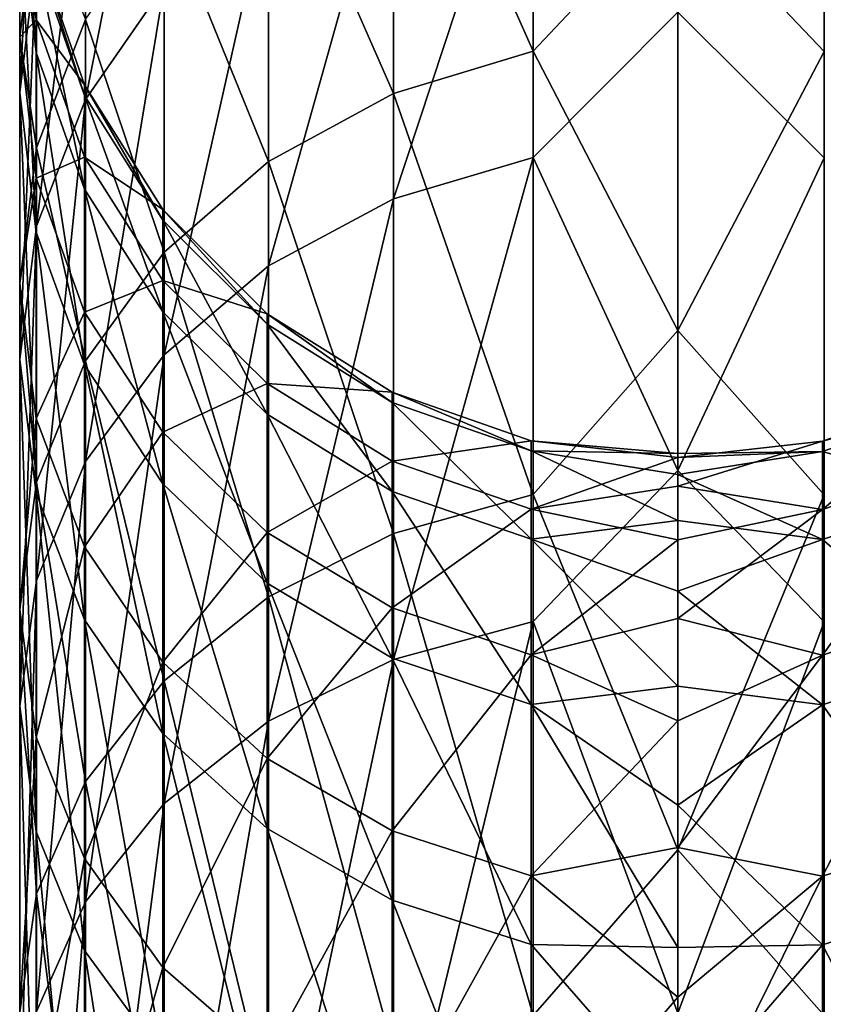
# Model space of a CAD drawing. Header units: millimetres. Extents: x -44 to 78, y -375 to 458.
# Tile 74 of 76: x -10 to 2, y 429 to 444. Entities that reach past the tile are written whole.
import ezdxf

# ---------------------------------------------------------------- set-up
doc = ezdxf.new("R2010")
doc.units = ezdxf.units.MM
doc.header["$LTSCALE"] = 198.929398
doc.layers.add('7', color=7, linetype='CONTINUOUS')
doc.layers.add('8', color=7, linetype='CONTINUOUS')

msp = doc.modelspace()

# ---------------------------------------------------------------- linework, layer by layer
at = {"layer": '7', "color": 7, "linetype": 'CONTINUOUS', "true_color": 0x00000b}
for points in [[(2.225, 449.198, 55.327), (2.225, 443.734, 44.152), (0, 446.075, 47.986), (2.225, 449.198, 55.327)], [(2.225, 442.119, 151.012), (2.225, 447.919, 140.007), (0, 444.335, 147.687), (2.225, 442.119, 151.012)], [(0, 446.075, 47.986), (2.225, 443.734, 44.152), (0, 439.494, 36.814), (0, 446.075, 47.986)], [(0, 437.368, 158.623), (2.225, 442.119, 151.012), (0, 444.335, 147.687), (0, 437.368, 158.623)], [(2.225, 443.734, 44.152), (2.225, 436.997, 33.695), (0, 439.494, 36.814), (2.225, 443.734, 44.152)], [(2.225, 435.07, 161.261), (2.225, 442.119, 151.012), (0, 437.368, 158.623), (2.225, 435.07, 161.261)], [(0, 439.494, 36.814), (2.225, 436.997, 33.695), (0, 431.6, 26.527), (0, 439.494, 36.814)], [(2.199, 437.812, 92.429), (2.199, 436.775, 82.333), (4.317, 438.547, 92.397), (2.199, 437.812, 92.429)], [(4.317, 438.392, 102.632), (2.199, 437.812, 92.429), (4.317, 438.547, 92.397), (4.317, 438.392, 102.632)], [(4.317, 438.547, 92.397), (2.199, 436.775, 82.333), (4.317, 437.501, 82.215), (4.317, 438.547, 92.397)], [(2.199, 437.659, 102.577), (2.199, 437.812, 92.429), (4.317, 438.392, 102.632), (2.199, 437.659, 102.577)], [(4.317, 437.039, 112.777), (2.199, 437.659, 102.577), (4.317, 438.392, 102.632), (4.317, 437.039, 112.777)], [(0, 437.568, 92.44), (0, 437.129, 86.734), (2.199, 437.812, 92.429), (0, 437.568, 92.44)], [(2.199, 437.812, 92.429), (0, 437.129, 86.734), (2.199, 436.775, 82.333), (2.199, 437.812, 92.429)], [(2.199, 437.659, 102.577), (0, 437.568, 92.44), (2.199, 437.812, 92.429), (2.199, 437.659, 102.577)], [(0, 437.628, 98.162), (0, 437.568, 92.44), (2.199, 437.659, 102.577), (0, 437.628, 98.162)], [(0, 437.308, 103.876), (0, 437.628, 98.162), (2.199, 437.659, 102.577), (0, 437.308, 103.876)], [(2.199, 436.318, 112.637), (0, 437.308, 103.876), (2.199, 437.659, 102.577), (2.199, 436.318, 112.637)], [(2.199, 436.318, 112.637), (2.199, 437.659, 102.577), (4.317, 437.039, 112.777), (2.199, 436.318, 112.637)], [(2.199, 436.775, 82.333), (2.199, 434.562, 72.428), (4.317, 437.501, 82.215), (2.199, 436.775, 82.333)], [(4.317, 437.501, 82.215), (2.199, 434.562, 72.428), (4.317, 435.269, 72.226), (4.317, 437.501, 82.215)], [(0, 429.12, 168.628), (2.225, 435.07, 161.261), (0, 437.368, 158.623), (0, 429.12, 168.628)], [(0, 436.609, 109.555), (0, 437.308, 103.876), (2.199, 436.318, 112.637), (0, 436.609, 109.555)], [(0, 437.129, 86.734), (0, 436.312, 81.071), (2.199, 436.775, 82.333), (0, 437.129, 86.734)], [(2.225, 436.997, 33.695), (2.225, 429.082, 24.099), (0, 431.6, 26.527), (2.225, 436.997, 33.695)], [(4.317, 434.506, 122.694), (2.199, 436.318, 112.637), (4.317, 437.039, 112.777), (4.317, 434.506, 122.694)], [(0, 436.312, 81.071), (0, 435.121, 75.473), (2.199, 436.775, 82.333), (0, 436.312, 81.071)], [(2.199, 436.775, 82.333), (0, 435.121, 75.473), (2.199, 434.562, 72.428), (2.199, 436.775, 82.333)], [(0, 435.535, 115.176), (0, 436.609, 109.555), (2.199, 436.318, 112.637), (0, 435.535, 115.176)], [(2.199, 433.806, 122.471), (0, 435.535, 115.176), (2.199, 436.318, 112.637), (2.199, 433.806, 122.471)], [(2.199, 433.806, 122.471), (2.199, 436.318, 112.637), (4.317, 434.506, 122.694), (2.199, 433.806, 122.471)], [(0, 434.091, 120.713), (0, 435.535, 115.176), (2.199, 433.806, 122.471), (0, 434.091, 120.713)], [(2.199, 434.562, 72.428), (2.199, 431.203, 62.851), (4.317, 435.269, 72.226), (2.199, 434.562, 72.428)], [(4.317, 435.269, 72.226), (2.199, 431.203, 62.851), (4.317, 431.881, 62.568), (4.317, 435.269, 72.226)], [(0, 435.121, 75.473), (0, 433.561, 69.967), (2.199, 434.562, 72.428), (0, 435.121, 75.473)], [(2.225, 426.869, 170.613), (2.225, 435.07, 161.261), (0, 429.12, 168.628), (2.225, 426.869, 170.613)], [(0, 433.561, 69.967), (0, 431.64, 64.577), (2.199, 434.562, 72.428), (0, 433.561, 69.967)], [(2.199, 434.562, 72.428), (0, 431.64, 64.577), (2.199, 431.203, 62.851), (2.199, 434.562, 72.428)], [(4.317, 430.829, 132.246), (2.199, 433.806, 122.471), (4.317, 434.506, 122.694), (4.317, 430.829, 132.246)], [(0, 432.282, 126.143), (0, 434.091, 120.713), (2.199, 433.806, 122.471), (0, 432.282, 126.143)], [(2.199, 430.159, 131.942), (0, 432.282, 126.143), (2.199, 433.806, 122.471), (2.199, 430.159, 131.942)], [(2.199, 430.159, 131.942), (2.199, 433.806, 122.471), (4.317, 430.829, 132.246), (2.199, 430.159, 131.942)], [(0, 430.118, 131.44), (0, 432.282, 126.143), (2.199, 430.159, 131.942), (0, 430.118, 131.44)], [(2.199, 431.203, 62.851), (2.199, 426.745, 53.734), (4.317, 431.881, 62.568), (2.199, 431.203, 62.851)], [(4.317, 431.881, 62.568), (2.199, 426.745, 53.734), (4.317, 427.385, 53.373), (4.317, 431.881, 62.568)], [(0, 431.64, 64.577), (0, 429.365, 59.326), (2.199, 431.203, 62.851), (0, 431.64, 64.577)], [(0, 431.6, 26.527), (2.225, 429.082, 24.099), (0, 422.512, 17.278), (0, 431.6, 26.527)], [(0, 429.365, 59.326), (0, 426.747, 54.238), (2.199, 431.203, 62.851), (0, 429.365, 59.326)], [(2.199, 431.203, 62.851), (0, 426.747, 54.238), (2.199, 426.745, 53.734), (2.199, 431.203, 62.851)], [(4.317, 426.057, 141.301), (2.199, 430.159, 131.942), (4.317, 430.829, 132.246), (4.317, 426.057, 141.301)], [(0, 427.606, 136.582), (0, 430.118, 131.44), (2.199, 430.159, 131.942), (0, 427.606, 136.582)], [(2.199, 425.428, 140.921), (0, 427.606, 136.582), (2.199, 430.159, 131.942), (2.199, 425.428, 140.921)], [(2.199, 425.428, 140.921), (2.199, 430.159, 131.942), (4.317, 426.057, 141.301), (2.199, 425.428, 140.921)]]:
    msp.add_3dface(points, dxfattribs=at)
at = {"layer": '8', "color": 7, "linetype": 'CONTINUOUS', "true_color": 0x00000b}
for points in [[(-2.199, 449.203, 55.324), (-2.199, 443.739, 44.149), (-4.317, 448.525, 55.608), (-2.199, 449.203, 55.324)], [(-2.199, 449.203, 55.324), (0, 446.075, 47.986), (-2.199, 443.739, 44.149), (-2.199, 449.203, 55.324)], [(-7.806, 444.733, 138.56), (-7.806, 449.055, 127.335), (-9.002, 443.007, 137.777), (-7.806, 444.733, 138.56)], [(-9.002, 443.007, 137.777), (-7.806, 449.055, 127.335), (-9.002, 447.249, 126.759), (-9.002, 443.007, 137.777)], [(-4.317, 448.525, 55.608), (-4.317, 443.099, 44.51), (-6.217, 447.429, 56.066), (-4.317, 448.525, 55.608)], [(-4.317, 448.525, 55.608), (-2.199, 443.739, 44.149), (-4.317, 443.099, 44.51), (-4.317, 448.525, 55.608)], [(-10, 443.113, 125.44), (-9.746, 448.094, 114.918), (-10, 445.908, 114.495), (-10, 443.113, 125.44)], [(-9.746, 445.235, 126.117), (-9.746, 448.094, 114.918), (-10, 443.113, 125.44), (-9.746, 445.235, 126.117)], [(-2.199, 442.125, 151.015), (-2.199, 447.924, 140.009), (-4.317, 441.496, 150.634), (-2.199, 442.125, 151.015)], [(-4.317, 441.496, 150.634), (-2.199, 447.924, 140.009), (-4.317, 447.255, 139.706), (-4.317, 441.496, 150.634)], [(-2.199, 442.125, 151.015), (0, 444.335, 147.687), (-2.199, 447.924, 140.009), (-2.199, 442.125, 151.015)], [(-9.752, 443.721, 114.071), (-10, 447.401, 103.298), (-9.752, 445.18, 103.134), (-9.752, 443.721, 114.071)], [(-10, 445.908, 114.495), (-10, 447.401, 103.298), (-9.752, 443.721, 114.071), (-10, 445.908, 114.495)], [(-6.217, 447.429, 56.066), (-6.217, 442.064, 45.094), (-7.806, 445.97, 56.676), (-6.217, 447.429, 56.066)], [(-6.217, 447.429, 56.066), (-4.317, 443.099, 44.51), (-6.217, 442.064, 45.094), (-6.217, 447.429, 56.066)], [(-9.746, 441.082, 136.902), (-9.002, 447.249, 126.759), (-9.746, 445.235, 126.117), (-9.746, 441.082, 136.902)], [(-9.002, 443.007, 137.777), (-9.002, 447.249, 126.759), (-9.746, 441.082, 136.902), (-9.002, 443.007, 137.777)], [(-4.317, 441.496, 150.634), (-4.317, 447.255, 139.706), (-6.217, 440.479, 150.02), (-4.317, 441.496, 150.634)], [(-6.217, 440.479, 150.02), (-4.317, 447.255, 139.706), (-6.217, 446.173, 139.214), (-6.217, 440.479, 150.02)], [(-10, 446.418, 80.766), (-10, 443.954, 69.742), (-9.752, 444.219, 81.124), (-10, 446.418, 80.766)], [(-10, 446.418, 80.766), (-9.746, 446.095, 69.13), (-10, 443.954, 69.742), (-10, 446.418, 80.766)], [(-9.752, 445.346, 92.1), (-10, 446.418, 80.766), (-9.752, 444.219, 81.124), (-9.752, 445.346, 92.1)], [(-6.217, 440.479, 150.02), (-6.217, 446.173, 139.214), (-7.806, 439.125, 149.202), (-6.217, 440.479, 150.02)], [(-7.806, 439.125, 149.202), (-6.217, 446.173, 139.214), (-7.806, 444.733, 138.56), (-7.806, 439.125, 149.202)], [(-9.746, 446.095, 69.13), (-9.746, 442.27, 58.223), (-10, 443.954, 69.742), (-9.746, 446.095, 69.13)], [(-9.746, 446.095, 69.13), (-9.002, 444.221, 57.408), (-9.746, 442.27, 58.223), (-9.746, 446.095, 69.13)], [(-7.806, 445.97, 56.676), (-7.806, 440.686, 45.871), (-9.002, 444.221, 57.408), (-7.806, 445.97, 56.676)], [(-7.806, 445.97, 56.676), (-6.217, 442.064, 45.094), (-7.806, 440.686, 45.871), (-7.806, 445.97, 56.676)], [(0, 446.075, 47.986), (0, 439.494, 36.814), (-2.199, 443.739, 44.149), (0, 446.075, 47.986)], [(-9.752, 440.99, 124.763), (-10, 445.908, 114.495), (-9.752, 443.721, 114.071), (-9.752, 440.99, 124.763)], [(-10, 443.113, 125.44), (-10, 445.908, 114.495), (-9.752, 440.99, 124.763), (-10, 443.113, 125.44)], [(-10, 439.054, 135.981), (-9.746, 445.235, 126.117), (-10, 443.113, 125.44), (-10, 439.054, 135.981)], [(-9.746, 441.082, 136.902), (-9.746, 445.235, 126.117), (-10, 439.054, 135.981), (-9.746, 441.082, 136.902)], [(-9.014, 443.069, 102.978), (-9.752, 445.346, 92.1), (-9.014, 443.232, 92.193), (-9.014, 443.069, 102.978)], [(-9.752, 445.346, 92.1), (-9.752, 444.219, 81.124), (-9.014, 443.232, 92.193), (-9.752, 445.346, 92.1)], [(-9.752, 445.18, 103.134), (-9.752, 445.346, 92.1), (-9.014, 443.069, 102.978), (-9.752, 445.18, 103.134)], [(-9.014, 441.643, 113.669), (-9.752, 445.18, 103.134), (-9.014, 443.069, 102.978), (-9.014, 441.643, 113.669)], [(-9.752, 443.721, 114.071), (-9.752, 445.18, 103.134), (-9.014, 441.643, 113.669), (-9.752, 443.721, 114.071)], [(-7.806, 439.125, 149.202), (-7.806, 444.733, 138.56), (-9.002, 437.503, 148.221), (-7.806, 439.125, 149.202)], [(-9.002, 437.503, 148.221), (-7.806, 444.733, 138.56), (-9.002, 443.007, 137.777), (-9.002, 437.503, 148.221)], [(0, 437.368, 158.623), (0, 444.335, 147.687), (-2.199, 442.125, 151.015), (0, 437.368, 158.623)], [(-9.752, 444.219, 81.124), (-10, 443.954, 69.742), (-9.752, 441.812, 70.355), (-9.752, 444.219, 81.124)], [(-9.014, 443.232, 92.193), (-9.752, 444.219, 81.124), (-9.014, 442.13, 81.463), (-9.014, 443.232, 92.193)], [(-9.752, 444.219, 81.124), (-9.752, 441.812, 70.355), (-9.014, 442.13, 81.463), (-9.752, 444.219, 81.124)], [(-9.002, 444.221, 57.408), (-9.002, 439.035, 46.802), (-9.746, 442.27, 58.223), (-9.002, 444.221, 57.408)], [(-9.002, 444.221, 57.408), (-7.806, 440.686, 45.871), (-9.002, 439.035, 46.802), (-9.002, 444.221, 57.408)], [(-10, 443.954, 69.742), (-10, 440.216, 59.083), (-9.752, 441.812, 70.355), (-10, 443.954, 69.742)], [(-10, 443.954, 69.742), (-9.746, 442.27, 58.223), (-10, 440.216, 59.083), (-10, 443.954, 69.742)], [(-9.014, 438.974, 124.12), (-9.752, 443.721, 114.071), (-9.014, 441.643, 113.669), (-9.014, 438.974, 124.12)], [(-9.752, 440.99, 124.763), (-9.752, 443.721, 114.071), (-9.014, 438.974, 124.12), (-9.752, 440.99, 124.763)], [(-2.199, 443.739, 44.149), (-2.199, 437.002, 33.691), (-4.317, 443.099, 44.51), (-2.199, 443.739, 44.149)], [(-2.199, 443.739, 44.149), (0, 439.494, 36.814), (-2.199, 437.002, 33.691), (-2.199, 443.739, 44.149)], [(-7.823, 441.175, 102.837), (-9.014, 443.232, 92.193), (-7.823, 441.335, 92.276), (-7.823, 441.175, 102.837)], [(-9.014, 443.232, 92.193), (-9.014, 442.13, 81.463), (-7.823, 441.335, 92.276), (-9.014, 443.232, 92.193)], [(-9.014, 443.069, 102.978), (-9.014, 443.232, 92.193), (-7.823, 441.175, 102.837), (-9.014, 443.069, 102.978)], [(-9.752, 437.026, 135.06), (-10, 443.113, 125.44), (-9.752, 440.99, 124.763), (-9.752, 437.026, 135.06)], [(-10, 439.054, 135.981), (-10, 443.113, 125.44), (-9.752, 437.026, 135.06), (-10, 439.054, 135.981)], [(-9.746, 435.694, 147.127), (-9.002, 443.007, 137.777), (-9.746, 441.082, 136.902), (-9.746, 435.694, 147.127)], [(-9.002, 437.503, 148.221), (-9.002, 443.007, 137.777), (-9.746, 435.694, 147.127), (-9.002, 437.503, 148.221)], [(-7.823, 439.779, 113.308), (-9.014, 443.069, 102.978), (-7.823, 441.175, 102.837), (-7.823, 439.779, 113.308)], [(-9.014, 441.643, 113.669), (-9.014, 443.069, 102.978), (-7.823, 439.779, 113.308), (-9.014, 441.643, 113.669)], [(-4.317, 443.099, 44.51), (-4.317, 436.409, 34.125), (-6.217, 442.064, 45.094), (-4.317, 443.099, 44.51)], [(-4.317, 443.099, 44.51), (-2.199, 437.002, 33.691), (-4.317, 436.409, 34.125), (-4.317, 443.099, 44.51)], [(-9.746, 442.27, 58.223), (-9.746, 437.193, 47.841), (-10, 440.216, 59.083), (-9.746, 442.27, 58.223)], [(-9.746, 442.27, 58.223), (-9.002, 439.035, 46.802), (-9.746, 437.193, 47.841), (-9.746, 442.27, 58.223)], [(-9.014, 442.13, 81.463), (-9.752, 441.812, 70.355), (-9.014, 439.777, 70.937), (-9.014, 442.13, 81.463)], [(-9.014, 442.13, 81.463), (-9.014, 439.777, 70.937), (-7.823, 440.255, 81.768), (-9.014, 442.13, 81.463)], [(-7.823, 441.335, 92.276), (-9.014, 442.13, 81.463), (-7.823, 440.255, 81.768), (-7.823, 441.335, 92.276)], [(-2.199, 435.075, 161.264), (-2.199, 442.125, 151.015), (-4.317, 434.495, 160.813), (-2.199, 435.075, 161.264)], [(-4.317, 434.495, 160.813), (-2.199, 442.125, 151.015), (-4.317, 441.496, 150.634), (-4.317, 434.495, 160.813)], [(-2.199, 435.075, 161.264), (0, 437.368, 158.623), (-2.199, 442.125, 151.015), (-2.199, 435.075, 161.264)], [(-6.217, 442.064, 45.094), (-6.217, 435.449, 34.826), (-7.806, 440.686, 45.871), (-6.217, 442.064, 45.094)], [(-6.217, 442.064, 45.094), (-4.317, 436.409, 34.125), (-6.217, 435.449, 34.826), (-6.217, 442.064, 45.094)], [(-9.752, 441.812, 70.355), (-10, 440.216, 59.083), (-9.752, 438.16, 59.942), (-9.752, 441.812, 70.355)], [(-9.752, 441.812, 70.355), (-9.752, 438.16, 59.942), (-9.014, 439.777, 70.937), (-9.752, 441.812, 70.355)], [(-7.823, 437.165, 123.542), (-9.014, 441.643, 113.669), (-7.823, 439.779, 113.308), (-7.823, 437.165, 123.542)], [(-9.014, 438.974, 124.12), (-9.014, 441.643, 113.669), (-7.823, 437.165, 123.542), (-9.014, 438.974, 124.12)], [(-4.317, 434.495, 160.813), (-4.317, 441.496, 150.634), (-6.217, 433.557, 160.083), (-4.317, 434.495, 160.813)], [(-6.217, 433.557, 160.083), (-4.317, 441.496, 150.634), (-6.217, 440.479, 150.02), (-6.217, 433.557, 160.083)], [(-6.238, 439.594, 102.72), (-7.823, 441.335, 92.276), (-6.238, 439.75, 92.345), (-6.238, 439.594, 102.72)], [(-7.823, 441.335, 92.276), (-7.823, 440.255, 81.768), (-6.238, 439.75, 92.345), (-7.823, 441.335, 92.276)], [(-7.823, 441.175, 102.837), (-7.823, 441.335, 92.276), (-6.238, 439.594, 102.72), (-7.823, 441.175, 102.837)], [(-6.238, 438.222, 113.006), (-7.823, 441.175, 102.837), (-6.238, 439.594, 102.72), (-6.238, 438.222, 113.006)], [(-7.823, 439.779, 113.308), (-7.823, 441.175, 102.837), (-6.238, 438.222, 113.006), (-7.823, 439.779, 113.308)], [(-10, 433.788, 145.975), (-9.746, 441.082, 136.902), (-10, 439.054, 135.981), (-10, 433.788, 145.975)], [(-9.746, 435.694, 147.127), (-9.746, 441.082, 136.902), (-10, 433.788, 145.975), (-9.746, 435.694, 147.127)], [(-9.014, 435.099, 134.185), (-9.752, 440.99, 124.763), (-9.014, 438.974, 124.12), (-9.014, 435.099, 134.185)], [(-9.752, 437.026, 135.06), (-9.752, 440.99, 124.763), (-9.014, 435.099, 134.185), (-9.752, 437.026, 135.06)], [(-7.806, 440.686, 45.871), (-7.806, 434.172, 35.759), (-9.002, 439.035, 46.802), (-7.806, 440.686, 45.871)], [(-7.806, 440.686, 45.871), (-6.217, 435.449, 34.826), (-7.806, 434.172, 35.759), (-7.806, 440.686, 45.871)], [(-6.217, 433.557, 160.083), (-6.217, 440.479, 150.02), (-7.806, 432.309, 159.112), (-6.217, 433.557, 160.083)], [(-7.806, 432.309, 159.112), (-6.217, 440.479, 150.02), (-7.806, 439.125, 149.202), (-7.806, 432.309, 159.112)], [(-10, 440.216, 59.083), (-10, 435.253, 48.935), (-9.752, 438.16, 59.942), (-10, 440.216, 59.083)], [(-10, 440.216, 59.083), (-9.746, 437.193, 47.841), (-10, 435.253, 48.935), (-10, 440.216, 59.083)], [(-7.823, 440.255, 81.768), (-9.014, 439.777, 70.937), (-7.823, 437.952, 71.459), (-7.823, 440.255, 81.768)], [(-6.238, 439.75, 92.345), (-7.823, 440.255, 81.768), (-6.238, 438.69, 82.022), (-6.238, 439.75, 92.345)], [(-7.823, 440.255, 81.768), (-7.823, 437.952, 71.459), (-6.238, 438.69, 82.022), (-7.823, 440.255, 81.768)], [(-9.014, 439.777, 70.937), (-9.752, 438.16, 59.942), (-9.014, 436.208, 60.758), (-9.014, 439.777, 70.937)], [(-9.014, 439.777, 70.937), (-9.014, 436.208, 60.758), (-7.823, 437.952, 71.459), (-9.014, 439.777, 70.937)], [(-7.823, 437.165, 123.542), (-7.823, 439.779, 113.308), (-6.238, 435.654, 123.061), (-7.823, 437.165, 123.542)], [(-6.238, 435.654, 123.061), (-7.823, 439.779, 113.308), (-6.238, 438.222, 113.006), (-6.238, 435.654, 123.061)], [(-4.341, 438.404, 102.632), (-6.238, 439.75, 92.345), (-4.341, 438.558, 92.397), (-4.341, 438.404, 102.632)], [(-6.238, 439.75, 92.345), (-6.238, 438.69, 82.022), (-4.341, 438.558, 92.397), (-6.238, 439.75, 92.345)], [(-6.238, 439.594, 102.72), (-6.238, 439.75, 92.345), (-4.341, 438.404, 102.632), (-6.238, 439.594, 102.72)], [(-4.341, 437.05, 112.779), (-6.238, 439.594, 102.72), (-4.341, 438.404, 102.632), (-4.341, 437.05, 112.779)], [(-6.238, 438.222, 113.006), (-6.238, 439.594, 102.72), (-4.341, 437.05, 112.779), (-6.238, 438.222, 113.006)], [(0, 439.494, 36.814), (0, 431.6, 26.527), (-2.199, 437.002, 33.691), (0, 439.494, 36.814)], [(-7.806, 432.309, 159.112), (-7.806, 439.125, 149.202), (-9.002, 430.813, 157.948), (-7.806, 432.309, 159.112)], [(-9.002, 430.813, 157.948), (-7.806, 439.125, 149.202), (-9.002, 437.503, 148.221), (-9.002, 430.813, 157.948)], [(-9.752, 431.881, 144.822), (-10, 439.054, 135.981), (-9.752, 437.026, 135.06), (-9.752, 431.881, 144.822)], [(-10, 433.788, 145.975), (-10, 439.054, 135.981), (-9.752, 431.881, 144.822), (-10, 433.788, 145.975)], [(-9.002, 439.035, 46.802), (-9.002, 432.642, 36.877), (-9.746, 437.193, 47.841), (-9.002, 439.035, 46.802)], [(-7.823, 433.37, 133.4), (-9.014, 438.974, 124.12), (-7.823, 437.165, 123.542), (-7.823, 433.37, 133.4)], [(-9.014, 435.099, 134.185), (-9.014, 438.974, 124.12), (-7.823, 433.37, 133.4), (-9.014, 435.099, 134.185)], [(-9.002, 439.035, 46.802), (-7.806, 434.172, 35.759), (-9.002, 432.642, 36.877), (-9.002, 439.035, 46.802)], [(-6.238, 438.69, 82.022), (-7.823, 437.952, 71.459), (-6.238, 436.427, 71.895), (-6.238, 438.69, 82.022)], [(-4.341, 438.558, 92.397), (-6.238, 438.69, 82.022), (-4.341, 437.512, 82.214), (-4.341, 438.558, 92.397)], [(-6.238, 438.69, 82.022), (-6.238, 436.427, 71.895), (-4.341, 437.512, 82.214), (-6.238, 438.69, 82.022)], [(-2.225, 437.665, 102.578), (-4.341, 438.558, 92.397), (-2.225, 437.818, 92.429), (-2.225, 437.665, 102.578)], [(-4.341, 438.404, 102.632), (-4.341, 438.558, 92.397), (-2.225, 437.665, 102.578), (-4.341, 438.404, 102.632)], [(-4.341, 438.558, 92.397), (-4.341, 437.512, 82.214), (-2.225, 437.818, 92.429), (-4.341, 438.558, 92.397)], [(-4.341, 437.05, 112.779), (-4.341, 438.404, 102.632), (-2.225, 436.323, 112.639), (-4.341, 437.05, 112.779)], [(-2.225, 436.323, 112.639), (-4.341, 438.404, 102.632), (-2.225, 437.665, 102.578), (-2.225, 436.323, 112.639)], [(-4.341, 434.517, 122.698), (-6.238, 438.222, 113.006), (-4.341, 437.05, 112.779), (-4.341, 434.517, 122.698)], [(-6.238, 435.654, 123.061), (-6.238, 438.222, 113.006), (-4.341, 434.517, 122.698), (-6.238, 435.654, 123.061)], [(-9.752, 438.16, 59.942), (-10, 435.253, 48.935), (-9.752, 433.313, 50.029), (-9.752, 438.16, 59.942)], [(-9.752, 438.16, 59.942), (-9.752, 433.313, 50.029), (-9.014, 436.208, 60.758), (-9.752, 438.16, 59.942)], [(-7.823, 437.952, 71.459), (-9.014, 436.208, 60.758), (-7.823, 434.456, 61.491), (-7.823, 437.952, 71.459)], [(-7.823, 437.952, 71.459), (-7.823, 434.456, 61.491), (-6.238, 436.427, 71.895), (-7.823, 437.952, 71.459)], [(-2.225, 437.818, 92.429), (-4.341, 437.512, 82.214), (-2.225, 436.781, 82.332), (-2.225, 437.818, 92.429)], [(0, 437.568, 92.44), (0, 437.628, 98.162), (-2.225, 437.818, 92.429), (0, 437.568, 92.44)], [(0, 437.568, 92.44), (-2.225, 437.818, 92.429), (-2.225, 436.781, 82.332), (0, 437.568, 92.44)], [(0, 437.628, 98.162), (-2.225, 437.665, 102.578), (-2.225, 437.818, 92.429), (0, 437.628, 98.162)], [(0, 437.628, 98.162), (0, 437.308, 103.876), (-2.225, 437.665, 102.578), (0, 437.628, 98.162)], [(0, 437.308, 103.876), (0, 436.609, 109.555), (-2.225, 437.665, 102.578), (0, 437.308, 103.876)], [(0, 436.609, 109.555), (-2.225, 436.323, 112.639), (-2.225, 437.665, 102.578), (0, 436.609, 109.555)], [(-9.746, 429.144, 156.65), (-9.002, 437.503, 148.221), (-9.746, 435.694, 147.127), (-9.746, 429.144, 156.65)], [(-9.002, 430.813, 157.948), (-9.002, 437.503, 148.221), (-9.746, 429.144, 156.65), (-9.002, 430.813, 157.948)], [(-4.341, 437.512, 82.214), (-6.238, 436.427, 71.895), (-4.341, 435.28, 72.223), (-4.341, 437.512, 82.214)], [(-4.341, 437.512, 82.214), (-4.341, 435.28, 72.223), (-2.225, 436.781, 82.332), (-4.341, 437.512, 82.214)], [(0, 437.129, 86.734), (0, 437.568, 92.44), (-2.225, 436.781, 82.332), (0, 437.129, 86.734)], [(0, 429.12, 168.628), (0, 437.368, 158.623), (-2.199, 435.075, 161.264), (0, 429.12, 168.628)], [(-9.746, 437.193, 47.841), (-9.746, 430.934, 38.124), (-10, 435.253, 48.935), (-9.746, 437.193, 47.841)], [(-9.746, 437.193, 47.841), (-9.002, 432.642, 36.877), (-9.746, 430.934, 38.124), (-9.746, 437.193, 47.841)], [(-6.238, 431.926, 132.744), (-7.823, 437.165, 123.542), (-6.238, 435.654, 123.061), (-6.238, 431.926, 132.744)], [(-7.823, 433.37, 133.4), (-7.823, 437.165, 123.542), (-6.238, 431.926, 132.744), (-7.823, 433.37, 133.4)], [(-9.014, 430.07, 143.727), (-9.752, 437.026, 135.06), (-9.014, 435.099, 134.185), (-9.014, 430.07, 143.727)], [(-9.752, 431.881, 144.822), (-9.752, 437.026, 135.06), (-9.014, 430.07, 143.727), (-9.752, 431.881, 144.822)], [(-2.225, 433.812, 122.473), (-4.341, 437.05, 112.779), (-2.225, 436.323, 112.639), (-2.225, 433.812, 122.473)], [(-4.341, 434.517, 122.698), (-4.341, 437.05, 112.779), (-2.225, 433.812, 122.473), (-4.341, 434.517, 122.698)], [(-2.199, 437.002, 33.691), (-2.199, 429.086, 24.095), (-4.317, 436.409, 34.125), (-2.199, 437.002, 33.691)], [(0, 436.312, 81.071), (0, 437.129, 86.734), (-2.225, 436.781, 82.332), (0, 436.312, 81.071)], [(-2.199, 437.002, 33.691), (0, 431.6, 26.527), (-2.199, 429.086, 24.095), (-2.199, 437.002, 33.691)], [(-2.225, 436.781, 82.332), (-4.341, 435.28, 72.223), (-2.225, 434.568, 72.427), (-2.225, 436.781, 82.332)], [(0, 436.312, 81.071), (-2.225, 436.781, 82.332), (-2.225, 434.568, 72.427), (0, 436.312, 81.071)], [(0, 436.609, 109.555), (0, 435.535, 115.176), (-2.225, 436.323, 112.639), (0, 436.609, 109.555)], [(-6.238, 436.427, 71.895), (-7.823, 434.456, 61.491), (-6.238, 432.993, 62.103), (-6.238, 436.427, 71.895)], [(-6.238, 436.427, 71.895), (-6.238, 432.993, 62.103), (-4.341, 435.28, 72.223), (-6.238, 436.427, 71.895)], [(-4.317, 436.409, 34.125), (-4.317, 428.548, 24.595), (-6.217, 435.449, 34.826), (-4.317, 436.409, 34.125)], [(-4.317, 436.409, 34.125), (-2.199, 429.086, 24.095), (-4.317, 428.548, 24.595), (-4.317, 436.409, 34.125)], [(0, 435.535, 115.176), (0, 434.091, 120.713), (-2.225, 436.323, 112.639), (0, 435.535, 115.176)], [(0, 434.091, 120.713), (-2.225, 433.812, 122.473), (-2.225, 436.323, 112.639), (0, 434.091, 120.713)], [(0, 435.121, 75.473), (0, 436.312, 81.071), (-2.225, 434.568, 72.427), (0, 435.121, 75.473)], [(-9.014, 436.208, 60.758), (-9.752, 433.313, 50.029), (-9.014, 431.47, 51.069), (-9.014, 436.208, 60.758)], [(-9.014, 436.208, 60.758), (-9.014, 431.47, 51.069), (-7.823, 434.456, 61.491), (-9.014, 436.208, 60.758)], [(-10, 427.386, 155.282), (-9.746, 435.694, 147.127), (-10, 433.788, 145.975), (-10, 427.386, 155.282)], [(-9.746, 429.144, 156.65), (-9.746, 435.694, 147.127), (-10, 427.386, 155.282), (-9.746, 429.144, 156.65)], [(-4.341, 430.839, 132.251), (-6.238, 435.654, 123.061), (-4.341, 434.517, 122.698), (-4.341, 430.839, 132.251)], [(-6.238, 431.926, 132.744), (-6.238, 435.654, 123.061), (-4.341, 430.839, 132.251), (-6.238, 431.926, 132.744)], [(-6.217, 435.449, 34.826), (-6.217, 427.677, 25.404), (-7.806, 434.172, 35.759), (-6.217, 435.449, 34.826)], [(-6.217, 435.449, 34.826), (-4.317, 428.548, 24.595), (-6.217, 427.677, 25.404), (-6.217, 435.449, 34.826)], [(-10, 435.253, 48.935), (-10, 429.136, 39.438), (-9.752, 433.313, 50.029), (-10, 435.253, 48.935)], [(-10, 435.253, 48.935), (-9.746, 430.934, 38.124), (-10, 429.136, 39.438), (-10, 435.253, 48.935)], [(-4.341, 435.28, 72.223), (-6.238, 432.993, 62.103), (-4.341, 431.892, 62.563), (-4.341, 435.28, 72.223)], [(-4.341, 435.28, 72.223), (-4.341, 431.892, 62.563), (-2.225, 434.568, 72.427), (-4.341, 435.28, 72.223)], [(-7.823, 428.445, 142.745), (-9.014, 435.099, 134.185), (-7.823, 433.37, 133.4), (-7.823, 428.445, 142.745)], [(-9.014, 430.07, 143.727), (-9.014, 435.099, 134.185), (-7.823, 428.445, 142.745), (-9.014, 430.07, 143.727)], [(-2.199, 426.873, 170.617), (-2.199, 435.075, 161.264), (-4.317, 426.35, 170.101), (-2.199, 426.873, 170.617)], [(-4.317, 426.35, 170.101), (-2.199, 435.075, 161.264), (-4.317, 434.495, 160.813), (-4.317, 426.35, 170.101)], [(0, 433.561, 69.967), (0, 435.121, 75.473), (-2.225, 434.568, 72.427), (0, 433.561, 69.967)], [(-2.199, 426.873, 170.617), (0, 429.12, 168.628), (-2.199, 435.075, 161.264), (-2.199, 426.873, 170.617)], [(-7.823, 434.456, 61.491), (-9.014, 431.47, 51.069), (-7.823, 429.816, 52.002), (-7.823, 434.456, 61.491)], [(-7.823, 434.456, 61.491), (-7.823, 429.816, 52.002), (-6.238, 432.993, 62.103), (-7.823, 434.456, 61.491)], [(-4.317, 426.35, 170.101), (-4.317, 434.495, 160.813), (-6.217, 425.504, 169.266), (-4.317, 426.35, 170.101)], [(-6.217, 425.504, 169.266), (-4.317, 434.495, 160.813), (-6.217, 433.557, 160.083), (-6.217, 425.504, 169.266)], [(-2.225, 434.568, 72.427), (-4.341, 431.892, 62.563), (-2.225, 431.209, 62.849), (-2.225, 434.568, 72.427)], [(-4.341, 430.839, 132.251), (-4.341, 434.517, 122.698), (-2.225, 430.165, 131.945), (-4.341, 430.839, 132.251)], [(-2.225, 430.165, 131.945), (-4.341, 434.517, 122.698), (-2.225, 433.812, 122.473), (-2.225, 430.165, 131.945)], [(0, 433.561, 69.967), (-2.225, 434.568, 72.427), (-2.225, 431.209, 62.849), (0, 433.561, 69.967)], [(-7.806, 434.172, 35.759), (-7.806, 426.518, 26.48), (-9.002, 432.642, 36.877), (-7.806, 434.172, 35.759)], [(-7.806, 434.172, 35.759), (-6.217, 427.677, 25.404), (-7.806, 426.518, 26.48), (-7.806, 434.172, 35.759)], [(0, 434.091, 120.713), (0, 432.282, 126.143), (-2.225, 433.812, 122.473), (0, 434.091, 120.713)], [(-9.752, 425.628, 153.914), (-10, 433.788, 145.975), (-9.752, 431.881, 144.822), (-9.752, 425.628, 153.914)], [(-10, 427.386, 155.282), (-10, 433.788, 145.975), (-9.752, 425.628, 153.914), (-10, 427.386, 155.282)], [(0, 432.282, 126.143), (0, 430.118, 131.44), (-2.225, 433.812, 122.473), (0, 432.282, 126.143)], [(0, 430.118, 131.44), (-2.225, 430.165, 131.945), (-2.225, 433.812, 122.473), (0, 430.118, 131.44)], [(-6.217, 425.504, 169.266), (-6.217, 433.557, 160.083), (-7.806, 424.378, 168.156), (-6.217, 425.504, 169.266)], [(-7.806, 424.378, 168.156), (-6.217, 433.557, 160.083), (-7.806, 432.309, 159.112), (-7.806, 424.378, 168.156)], [(0, 431.64, 64.577), (0, 433.561, 69.967), (-2.225, 431.209, 62.849), (0, 431.64, 64.577)], [(-9.752, 433.313, 50.029), (-10, 429.136, 39.438), (-9.752, 427.337, 40.753), (-9.752, 433.313, 50.029)], [(-9.752, 433.313, 50.029), (-9.752, 427.337, 40.753), (-9.014, 431.47, 51.069), (-9.752, 433.313, 50.029)], [(-6.238, 427.088, 141.925), (-7.823, 433.37, 133.4), (-6.238, 431.926, 132.744), (-6.238, 427.088, 141.925)], [(-7.823, 428.445, 142.745), (-7.823, 433.37, 133.4), (-6.238, 427.088, 141.925), (-7.823, 428.445, 142.745)], [(-6.238, 432.993, 62.103), (-7.823, 429.816, 52.002), (-6.238, 428.434, 52.781), (-6.238, 432.993, 62.103)], [(-6.238, 432.993, 62.103), (-6.238, 428.434, 52.781), (-4.341, 431.892, 62.563), (-6.238, 432.993, 62.103)], [(-9.002, 432.642, 36.877), (-9.002, 425.129, 27.77), (-9.746, 430.934, 38.124), (-9.002, 432.642, 36.877)], [(-9.002, 432.642, 36.877), (-7.806, 426.518, 26.48), (-9.002, 425.129, 27.77), (-9.002, 432.642, 36.877)], [(-7.806, 424.378, 168.156), (-7.806, 432.309, 159.112), (-9.002, 423.029, 166.824), (-7.806, 424.378, 168.156)], [(-9.002, 423.029, 166.824), (-7.806, 432.309, 159.112), (-9.002, 430.813, 157.948), (-9.002, 423.029, 166.824)], [(-4.341, 426.067, 141.307), (-6.238, 431.926, 132.744), (-4.341, 430.839, 132.251), (-4.341, 426.067, 141.307)], [(-6.238, 427.088, 141.925), (-6.238, 431.926, 132.744), (-4.341, 426.067, 141.307), (-6.238, 427.088, 141.925)], [(-9.014, 423.958, 152.614), (-9.752, 431.881, 144.822), (-9.014, 430.07, 143.727), (-9.014, 423.958, 152.614)], [(-9.752, 425.628, 153.914), (-9.752, 431.881, 144.822), (-9.014, 423.958, 152.614), (-9.752, 425.628, 153.914)], [(-4.341, 431.892, 62.563), (-6.238, 428.434, 52.781), (-4.341, 427.395, 53.367), (-4.341, 431.892, 62.563)], [(-4.341, 431.892, 62.563), (-4.341, 427.395, 53.367), (-2.225, 431.209, 62.849), (-4.341, 431.892, 62.563)], [(0, 429.365, 59.326), (0, 431.64, 64.577), (-2.225, 431.209, 62.849), (0, 429.365, 59.326)], [(0, 431.6, 26.527), (0, 422.512, 17.278), (-2.199, 429.086, 24.095), (0, 431.6, 26.527)], [(-9.014, 431.47, 51.069), (-9.752, 427.337, 40.753), (-9.014, 425.629, 42.001), (-9.014, 431.47, 51.069)], [(-9.014, 431.47, 51.069), (-9.014, 425.629, 42.001), (-7.823, 429.816, 52.002), (-9.014, 431.47, 51.069)], [(-2.225, 431.209, 62.849), (-4.341, 427.395, 53.367), (-2.225, 426.75, 53.731), (-2.225, 431.209, 62.849)], [(0, 429.365, 59.326), (-2.225, 431.209, 62.849), (-2.225, 426.75, 53.731), (0, 429.365, 59.326)], [(-9.746, 430.934, 38.124), (-9.746, 423.58, 29.209), (-10, 429.136, 39.438), (-9.746, 430.934, 38.124)], [(-9.746, 430.934, 38.124), (-9.002, 425.129, 27.77), (-9.746, 423.58, 29.209), (-9.746, 430.934, 38.124)], [(-9.746, 421.524, 165.339), (-9.002, 430.813, 157.948), (-9.746, 429.144, 156.65), (-9.746, 421.524, 165.339)], [(-9.002, 423.029, 166.824), (-9.002, 430.813, 157.948), (-9.746, 421.524, 165.339), (-9.002, 423.029, 166.824)], [(-2.225, 425.433, 140.924), (-4.341, 430.839, 132.251), (-2.225, 430.165, 131.945), (-2.225, 425.433, 140.924)], [(-4.341, 426.067, 141.307), (-4.341, 430.839, 132.251), (-2.225, 425.433, 140.924), (-4.341, 426.067, 141.307)], [(0, 430.118, 131.44), (0, 427.606, 136.582), (-2.225, 430.165, 131.945), (0, 430.118, 131.44)], [(0, 427.606, 136.582), (-2.225, 425.433, 140.924), (-2.225, 430.165, 131.945), (0, 427.606, 136.582)], [(-7.823, 422.459, 151.448), (-9.014, 430.07, 143.727), (-7.823, 428.445, 142.745), (-7.823, 422.459, 151.448)], [(-9.014, 423.958, 152.614), (-9.014, 430.07, 143.727), (-7.823, 422.459, 151.448), (-9.014, 423.958, 152.614)], [(-7.823, 429.816, 52.002), (-9.014, 425.629, 42.001), (-7.823, 424.095, 43.121), (-7.823, 429.816, 52.002)], [(-7.823, 429.816, 52.002), (-7.823, 424.095, 43.121), (-6.238, 428.434, 52.781), (-7.823, 429.816, 52.002)], [(0, 426.747, 54.238), (0, 429.365, 59.326), (-2.225, 426.75, 53.731), (0, 426.747, 54.238)]]:
    msp.add_3dface(points, dxfattribs=at)

doc.saveas('drawing.dxf')
